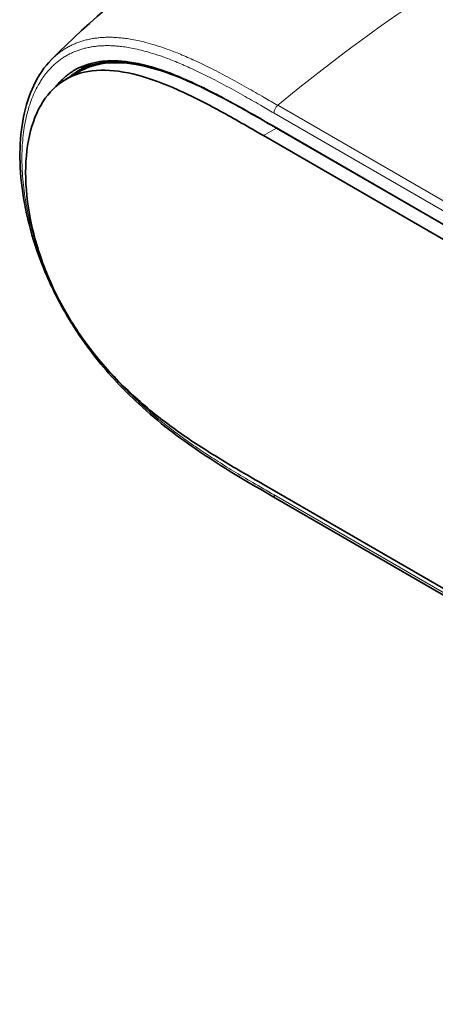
# Model space of a CAD drawing. Header units: millimetres. Extents: x 5 to 415, y 5 to 292.
# Tile 60 of 123: x 234 to 253, y 220 to 263. Entities that reach past the tile are written whole.
import ezdxf

# ---------------------------------------------------------------- set-up
doc = ezdxf.new("R2010")
doc.units = ezdxf.units.MM
doc.layers.add('Sichtbar (ISO)', color=7, linetype='Continuous', lineweight=35)
doc.layers.add('Sichtbar schmal (ISO)', color=7, linetype='Continuous', lineweight=18)

msp = doc.modelspace()

# ---------------------------------------------------------------- linework, layer by layer
at = {"layer": 'Sichtbar (ISO)'}
for p, q in [((237.00512695, 260.3349593), (236.43944153, 260.00836067)), ((237.47513676, 260.66405321), (236.98016202, 260.37827941)), ((283.6932331, 235.9034392), (245.50924527, 257.94897523)), ((245.6153045, 257.88229931), (283.79930397, 235.83675754)), ((245.04961907, 257.55570068), (283.23361855, 235.5101589)), ((283.26238585, 220.30157505), (245.04961554, 242.36372886)), ((283.75535718, 219.72830805), (245.57137657, 241.77383954))]:
    msp.add_line(p, q, dxfattribs=at)
for points, knots in [([(235.81013957, 260.86724054), (239.24057084, 264.32287191), (243.25341529, 267.0757565), (247.86277238, 270.05481276), (248.58484504, 270.51498483), (249.30570044, 270.97104424)], [0.000037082, 0.000037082, 0.000037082, 0.000037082, 1.670752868, 1.670752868, 1.9812087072, 1.9812087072, 1.9812087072, 1.9812087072]), ([(245.57137753, 241.77384241), (244.40408224, 242.44776346), (243.23047419, 243.12496611), (241.1877226, 244.53102079), (240.30846164, 245.21124376), (238.82988516, 246.60416545), (238.20729877, 247.27782552), (237.23972158, 248.52790905), (236.86283591, 249.07749783), (236.1836006, 250.21719538), (235.87765405, 250.81289477), (235.35221323, 252.01483817), (235.1305246, 252.62767339), (234.59746952, 254.46020592), (234.42040903, 255.69003285), (234.4427564, 257.89669434), (234.64172145, 258.91804452), (235.23652972, 260.16993849), (235.49840726, 260.5532716), (235.81013987, 260.86724025)], [0, 0, 0, 0, 0.4952343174, 0.4952343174, 0.868120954, 0.868120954, 1.151601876, 1.151601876, 1.3505852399, 1.3505852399, 1.5497010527, 1.5497010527, 1.7487747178, 1.7487747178, 2.1526013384, 2.1526013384, 2.5560052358, 2.5560052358, 2.7684927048, 2.7684927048, 2.7684927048, 2.7684927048]), ([(245.50924532, 257.94897707), (245.0119987, 258.23607251), (244.53948417, 258.50836237), (244.09221257, 258.7584274), (243.93006372, 258.84908318), (243.77124969, 258.93685163), (243.6156634, 259.02158785), (243.34208029, 259.17058813), (243.07848422, 259.31018477), (242.82452037, 259.43990951), (242.45226188, 259.63005916), (242.1006406, 259.79896448), (241.76889896, 259.94656878), (241.74560922, 259.95693126), (241.72241734, 259.96718948), (241.6993234, 259.97734356), (241.34727685, 260.13213337), (241.0179396, 260.26257952), (240.71197709, 260.36990047), (240.45773272, 260.45908049), (240.21961954, 260.53240429), (239.99572142, 260.59196392), (239.95017628, 260.60407948), (239.90521891, 260.6156257), (239.86083578, 260.62662129), (239.59826689, 260.69167077), (239.35570723, 260.73760205), (239.12835245, 260.76796036), (238.90099767, 260.79831866), (238.68886138, 260.81307255), (238.48851585, 260.81415022), (238.44517561, 260.81438335), (238.40238995, 260.81397116), (238.36014443, 260.81292578), (238.20710489, 260.80913874), (238.06115216, 260.79706434), (237.92163837, 260.7775088), (237.74361276, 260.75255508), (237.57603138, 260.71550951), (237.41648089, 260.66680784), (237.2569304, 260.61810618), (237.10546668, 260.55762513), (236.9623537, 260.48575949), (236.81924071, 260.41389384), (236.6844438, 260.33070587), (236.55707975, 260.23648702), (236.4297157, 260.14226818), (236.30980098, 260.0369945), (236.19719596, 259.92064612), (236.1257783, 259.8468543), (236.05730289, 259.76860423), (235.99182169, 259.68581104)], [0, 0, 0, 0, 0.02702702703, 0.02702702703, 0.02702702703, 0.03682510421, 0.03682510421, 0.03682510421, 0.05405405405, 0.05405405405, 0.05405405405, 0.07930813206, 0.07930813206, 0.07930813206, 0.08108108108, 0.08108108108, 0.08108108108, 0.10810810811, 0.10810810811, 0.10810810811, 0.13056664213, 0.13056664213, 0.13056664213, 0.13513513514, 0.13513513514, 0.13513513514, 0.16216216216, 0.16216216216, 0.16216216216, 0.18918918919, 0.18918918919, 0.18918918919, 0.19503587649, 0.19503587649, 0.19503587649, 0.21621621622, 0.21621621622, 0.21621621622, 0.24324324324, 0.24324324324, 0.24324324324, 0.27027027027, 0.27027027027, 0.27027027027, 0.2972972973, 0.2972972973, 0.2972972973, 0.32432432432, 0.32432432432, 0.32432432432, 0.3414657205, 0.3414657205, 0.3414657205, 0.3414657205]), ([(236.55265869, 260.07372663), (236.72637414, 260.22393787), (236.91549976, 260.35085007), (237.11868531, 260.45301218), (237.52821867, 260.65892638), (237.99487047, 260.76429346), (238.50108242, 260.77680368), (239.00217003, 260.78918726), (239.54202091, 260.71058443), (240.10416909, 260.5623442)], [0.65649117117, 0.65649117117, 0.65649117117, 0.65649117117, 0.68749986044, 0.68749986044, 0.68749986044, 0.74999983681, 0.74999983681, 0.74999983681, 0.8118671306, 0.8118671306, 0.8118671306, 0.8118671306]), ([(237.00512695, 260.3349593), (237.05027311, 260.36102445), (237.49673884, 260.60191902), (238.47772249, 260.82352739), (240.10767799, 260.58375887), (241.87532333, 259.91969729), (243.71654707, 258.97805643), (244.97732463, 258.25065054), (245.6153045, 257.88229991)], [-0.32288424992, -0.32288424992, -0.32288424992, -0.32288424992, -0.31584945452, -0.25447092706, -0.1930923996, -0.13171387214, -0.07033534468, -0.00895655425, -0.00895655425, -0.00895655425, -0.00895655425]), ([(245.04961554, 242.36372825), (244.41152174, 242.73211982), (243.78125538, 243.09625621), (243.15922054, 243.47574481), (242.53718695, 243.85523266), (241.92338484, 244.25007266), (241.32186769, 244.67701391), (240.72035054, 245.10395516), (240.13111836, 245.56299766), (239.56488234, 246.06619687), (238.99864633, 246.56939609), (238.45540649, 247.11675202), (237.95179347, 247.71071884), (237.44818045, 248.30468565), (236.98419425, 248.94526335), (236.57710622, 249.62000328), (236.1700182, 250.2947432), (235.81982836, 251.00364535), (235.53729872, 251.72266333), (235.25476909, 252.44168131), (235.03989967, 253.17081511), (234.89646895, 253.8833239), (234.75303823, 254.5958327), (234.6810462, 255.29171648), (234.68104974, 255.94603244), (234.68105327, 256.60034841), (234.75305237, 257.21309655), (234.89647874, 257.75997476), (235.0399051, 258.30685297), (235.25475873, 258.78786123), (235.53730289, 259.18064264), (235.81984705, 259.57342405), (236.17008174, 259.8779786), (236.57715253, 260.08265515), (236.98422331, 260.28733169), (237.44813019, 260.39213023), (237.95174287, 260.40456807), (238.45535556, 260.41700592), (238.99867406, 260.33708308), (239.56494087, 260.18644473), (240.13120768, 260.03580638), (240.72042279, 259.81445252), (241.32190053, 259.54683567), (241.92337828, 259.27921882), (242.53711865, 258.96533898), (243.15918253, 258.62654803), (243.78124908, 258.28775563), (244.41163921, 257.92405191), (245.04961907, 257.55570128)], [0, 0, 0, 0, 0.0625001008, 0.0625001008, 0.0625001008, 0.1250000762, 0.1250000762, 0.1250000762, 0.1875000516, 0.1875000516, 0.1875000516, 0.2500000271, 0.2500000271, 0.2500000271, 0.3125000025, 0.3125000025, 0.3125000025, 0.3749999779, 0.3749999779, 0.3749999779, 0.4374999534, 0.4374999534, 0.4374999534, 0.4999999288, 0.4999999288, 0.4999999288, 0.5624999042, 0.5624999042, 0.5624999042, 0.6249998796, 0.6249998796, 0.6249998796, 0.6874998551, 0.6874998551, 0.6874998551, 0.7499998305, 0.7499998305, 0.7499998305, 0.8124998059, 0.8124998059, 0.8124998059, 0.8749997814, 0.8749997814, 0.8749997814, 0.9374997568, 0.9374997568, 0.9374997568, 1, 1, 1, 1])]:
    msp.add_open_spline(points, degree=3, knots=knots, dxfattribs=at)
for points in [[(237.54498666, 260.70302704), (237.52150669, 260.69037392), (237.49822266, 260.67738186), (237.47513676, 260.66405321)], [(237.03662025, 260.41171211), (237.1187613, 260.48806766), (237.20697615, 260.5611753), (237.3017504, 260.62989356)]]:
    msp.add_open_spline(points, degree=3, dxfattribs=at)
at = {"layer": 'Sichtbar schmal (ISO)'}
for p, q in [((283.69322522, 236.49343562), (245.50924301, 258.53896802)), ((283.85990563, 236.82893227), (245.67592703, 258.87446286)), ((245.6153045, 257.88229931), (245.04961907, 257.55570068)), ((245.50924385, 241.91117653), (283.69322586, 219.86564424))]:
    msp.add_line(p, q, dxfattribs=at)
for centre, start_param, end_param in [((245.7213758, 258.66144553), 4.1429191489, 5.4978011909), ((245.72137657, 242.03364716), 5.4977730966, 6.2831853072)]:
    msp.add_ellipse(centre, major_axis=(-0.15, -0.25980762), ratio=0.5773502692, start_param=start_param, end_param=end_param, dxfattribs=at)
for points, knots in [([(245.67593476, 258.87446929), (247.38908565, 260.29799174), (249.9723798, 262.23816081), (253.62926095, 264.70603575), (256.57166942, 266.58862999), (259.29631892, 268.27688763), (260.98280569, 269.3095906), (261.63456249, 269.7081746)], [0.00000052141, 0.00000052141, 0.00000052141, 0.00000052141, 0.34657875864, 0.5250969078, 0.70361505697, 0.88213320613, 1, 1, 1, 1]), ([(235.81013987, 260.86724025), (235.83820434, 260.89550603), (235.91565675, 260.97079413), (236.04322943, 261.08322875), (236.19352393, 261.20034363), (236.34468578, 261.30457713), (236.50060453, 261.39917181), (236.66239302, 261.48466194), (236.82937354, 261.5605984), (237.00096694, 261.62702607), (237.17710565, 261.6841635), (237.35764464, 261.73216368), (237.5423012, 261.77112824), (237.73084383, 261.80117747), (237.92303078, 261.82241868), (238.11825181, 261.83493728), (238.3165371, 261.83888281), (238.52076336, 261.83441848), (238.73848166, 261.8209111), (238.980448, 261.79609027), (239.25675684, 261.75603184), (239.57442124, 261.69574282), (239.93847575, 261.60959876), (240.35479895, 261.49092579), (240.83141959, 261.33155909), (241.37758906, 261.12195347), (242.00253441, 260.85196481), (242.71324591, 260.51253532), (243.49454084, 260.10724602), (244.29407496, 259.66693002), (245.02495416, 259.25031052), (245.47783944, 258.98886376), (245.67593436, 258.87446983)], [0.64570073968, 0.64570073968, 0.64570073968, 0.64570073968, 0.65034480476, 0.65833188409, 0.66572837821, 0.6729376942, 0.68019456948, 0.68748377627, 0.69475429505, 0.70201302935, 0.70927452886, 0.71654461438, 0.7238183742, 0.73109131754, 0.73837457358, 0.7456603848, 0.75290214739, 0.76018267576, 0.76781480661, 0.77622307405, 0.78579062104, 0.79671507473, 0.80907123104, 0.82303279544, 0.83889208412, 0.85696295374, 0.87755939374, 0.90100668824, 0.92741990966, 0.95496138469, 0.98028601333, 0.99999998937, 0.99999998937, 0.99999998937, 0.99999998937]), ([(235.37547818, 252.15635311), (235.33845993, 252.25516891), (235.30262234, 252.35406186), (235.26797099, 252.45297189), (235.20837094, 252.62309638), (235.15228026, 252.79327135), (235.09972577, 252.96319486), (235.04666973, 253.13474), (234.99721768, 253.30602885), (234.95138811, 253.47677364), (234.90510954, 253.64919129), (234.86252477, 253.82105416), (234.823654, 253.9920771), (234.78432329, 254.16512365), (234.74879498, 254.33731027), (234.71708175, 254.50836087), (234.68503872, 254.68119024), (234.65689054, 254.85285986), (234.63263175, 255.02309779), (234.60819675, 255.19457235), (234.58770785, 255.36459435), (234.57115858, 255.5328958), (234.55452663, 255.7020381), (234.54187376, 255.86944261), (234.53319196, 256.0348452), (234.5244917, 256.20059951), (234.51977942, 256.36434338), (234.519047, 256.52581419), (234.51831566, 256.68704662), (234.52155243, 256.8460127), (234.52876359, 257.00244224), (234.53594235, 257.15816879), (234.54705985, 257.31138155), (234.56212434, 257.46181135), (234.57708758, 257.61123009), (234.59594492, 257.75790315), (234.61870302, 257.90156106), (234.64124536, 258.04385704), (234.66761485, 258.18319476), (234.69781723, 258.31930362), (234.72766195, 258.45380072), (234.76124933, 258.58514497), (234.79857221, 258.71308036), (234.83554888, 258.83982899), (234.87619208, 258.9632317), (234.92048164, 259.0830359), (234.96447307, 259.20203365), (235.01206194, 259.31748117), (235.06323096, 259.42911603), (235.11330171, 259.53835478), (235.16680058, 259.64394278), (235.22370312, 259.7456279), (235.27765195, 259.84203473), (235.33466027, 259.93493334), (235.39470929, 260.02409014), (235.44991625, 260.10605777), (235.5076933, 260.18486269), (235.56798197, 260.26039163), (235.6219935, 260.32805665), (235.67802086, 260.39309235), (235.73599298, 260.45543374), (235.78705685, 260.51034622), (235.83962959, 260.56316826), (235.89366866, 260.61385118), (235.94180013, 260.6589934), (235.99109486, 260.70243865), (236.04152171, 260.74415286), (236.08821988, 260.78278261), (236.13588895, 260.81992787), (236.18450435, 260.8555607), (236.23188948, 260.89029179), (236.28017365, 260.92358604), (236.3293341, 260.95541796), (236.37881886, 260.98745988), (236.42919149, 261.01802013), (236.48042697, 261.04706923), (236.53189071, 261.07624775), (236.584225, 261.10390164), (236.63740932, 261.13001279), (236.69045729, 261.15605699), (236.74435093, 261.18056637), (236.79904373, 261.20356098), (236.85364788, 261.22651831), (236.90904859, 261.24796578), (236.96520021, 261.26791935), (237.02137323, 261.28788053), (237.07829772, 261.30634668), (237.13592961, 261.32333636), (237.19362965, 261.34034612), (237.25203877, 261.35587592), (237.31111429, 261.36994453), (237.37021968, 261.38402025), (237.42999214, 261.39663331), (237.49039059, 261.40780286), (237.55078226, 261.41897116), (237.61179978, 261.42869628), (237.67340385, 261.43699683), (237.73509528, 261.44530915), (237.79737492, 261.45219287), (237.86020459, 261.45766722), (237.92305631, 261.46314349), (237.98645844, 261.46720939), (238.05037574, 261.46987937), (238.1139066, 261.4725332), (238.17794643, 261.47380794), (238.2424622, 261.47373889), (238.30732333, 261.47366947), (238.37266551, 261.47224183), (238.43844474, 261.46950522), (238.50740068, 261.46663645), (238.57683691, 261.46232923), (238.64670836, 261.4566381), (238.72368528, 261.45036821), (238.80119046, 261.44241863), (238.87916677, 261.43286377), (238.96789397, 261.42199155), (239.05723118, 261.40904087), (239.14710143, 261.39412), (239.24971743, 261.377083), (239.3530284, 261.35747734), (239.45693078, 261.33546129), (239.57445007, 261.31055993), (239.69272595, 261.28257501), (239.81162871, 261.25172246), (239.94598025, 261.21686132), (240.08113217, 261.17833898), (240.21692248, 261.13648283), (240.37117008, 261.08893738), (240.52624142, 261.03709023), (240.68193198, 260.98142464), (240.85933361, 260.91799648), (241.03753919, 260.84961066), (241.21631125, 260.77696208), (241.42006834, 260.6941602), (241.62456131, 260.60582078), (241.82952313, 260.51289945), (242.06285471, 260.40711643), (242.29679392, 260.29539532), (242.53108986, 260.17896215), (242.79502269, 260.04780097), (243.05940822, 259.91066024), (243.3240332, 259.76924816), (243.59996177, 259.62179558), (243.87615068, 259.46969894), (244.15248723, 259.31473832), (244.40658113, 259.17225066), (244.66079985, 259.02734152), (244.91512224, 258.88133298), (245.11309981, 258.76767247), (245.31114019, 258.65334573), (245.50924226, 258.53896849)], [0.38149467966, 0.38149467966, 0.38149467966, 0.38149467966, 0.38919849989, 0.38919849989, 0.38919849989, 0.40244901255, 0.40244901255, 0.40244901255, 0.41582597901, 0.41582597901, 0.41582597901, 0.42933400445, 0.42933400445, 0.42933400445, 0.4430018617, 0.4430018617, 0.4430018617, 0.4568118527, 0.4568118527, 0.4568118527, 0.47072216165, 0.47072216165, 0.47072216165, 0.4847019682, 0.4847019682, 0.4847019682, 0.49871150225, 0.49871150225, 0.49871150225, 0.51270035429, 0.51270035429, 0.51270035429, 0.52662634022, 0.52662634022, 0.52662634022, 0.54045872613, 0.54045872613, 0.54045872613, 0.55415997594, 0.55415997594, 0.55415997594, 0.56769897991, 0.56769897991, 0.56769897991, 0.58111239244, 0.58111239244, 0.58111239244, 0.594435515, 0.594435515, 0.594435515, 0.60747267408, 0.60747267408, 0.60747267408, 0.61983309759, 0.61983309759, 0.61983309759, 0.63119683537, 0.63119683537, 0.63119683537, 0.64137740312, 0.64137740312, 0.64137740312, 0.65034480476, 0.65034480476, 0.65034480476, 0.65833188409, 0.65833188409, 0.65833188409, 0.66572837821, 0.66572837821, 0.66572837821, 0.6729376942, 0.6729376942, 0.6729376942, 0.68019456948, 0.68019456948, 0.68019456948, 0.68748377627, 0.68748377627, 0.68748377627, 0.69475429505, 0.69475429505, 0.69475429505, 0.70201302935, 0.70201302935, 0.70201302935, 0.70927452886, 0.70927452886, 0.70927452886, 0.71654461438, 0.71654461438, 0.71654461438, 0.7238183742, 0.7238183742, 0.7238183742, 0.73109131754, 0.73109131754, 0.73109131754, 0.73837457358, 0.73837457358, 0.73837457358, 0.7456603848, 0.7456603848, 0.7456603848, 0.75290214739, 0.75290214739, 0.75290214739, 0.76018267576, 0.76018267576, 0.76018267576, 0.76781480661, 0.76781480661, 0.76781480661, 0.77622307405, 0.77622307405, 0.77622307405, 0.78579062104, 0.78579062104, 0.78579062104, 0.79671507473, 0.79671507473, 0.79671507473, 0.80907123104, 0.80907123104, 0.80907123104, 0.82303279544, 0.82303279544, 0.82303279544, 0.83889208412, 0.83889208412, 0.83889208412, 0.85696295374, 0.85696295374, 0.85696295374, 0.87755939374, 0.87755939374, 0.87755939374, 0.90100668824, 0.90100668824, 0.90100668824, 0.92741990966, 0.92741990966, 0.92741990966, 0.95496138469, 0.95496138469, 0.95496138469, 0.98028601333, 0.98028601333, 0.98028601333, 1, 1, 1, 1]), ([(245.50924316, 241.91117689), (245.20022772, 242.08958248), (244.8913619, 242.2679347), (244.58265419, 242.44857191), (244.30091933, 242.61342624), (244.01931616, 242.78018371), (243.73791104, 242.95059073), (243.485079, 243.10369509), (243.23240684, 243.2597455), (242.98002607, 243.42001838), (242.75457825, 243.56318767), (242.52936295, 243.70972631), (242.30454166, 243.86052059), (242.10413699, 243.99493792), (241.90404539, 244.13273673), (241.70444557, 244.27449514), (241.52665957, 244.40076109), (241.34926373, 244.53016845), (241.17244069, 244.66314648), (241.01489252, 244.78162904), (240.85779907, 244.90294623), (240.70132386, 245.02738358), (240.56161646, 245.13848629), (240.42240191, 245.25207628), (240.28382446, 245.36833444), (240.15961663, 245.47253735), (240.03592062, 245.57888378), (239.91285735, 245.68748681), (239.80242048, 245.78494706), (239.69249316, 245.8842246), (239.58317287, 245.98537859), (239.4856107, 246.0756528), (239.388532, 246.16742151), (239.29201719, 246.26071869), (239.20630006, 246.34357816), (239.12102772, 246.42764324), (239.0362622, 246.51293382), (238.96020488, 246.58946226), (238.88455559, 246.66697735), (238.80936321, 246.74548964), (238.73984411, 246.81807816), (238.67071557, 246.89151908), (238.60201921, 246.96581771), (238.53575549, 247.03748531), (238.46989389, 247.10995095), (238.40447369, 247.1832158), (238.33912873, 247.25639637), (238.27422416, 247.33037433), (238.20980338, 247.40514861), (238.14503378, 247.48032776), (238.08075323, 247.55631189), (238.01699357, 247.6330942), (238.00675331, 247.645426), (237.99652649, 247.65777838), (237.98631325, 247.67015124)], [0, 0, 0, 0, 0.03075139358, 0.03075139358, 0.03075139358, 0.05881593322, 0.05881593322, 0.05881593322, 0.08403087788, 0.08403087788, 0.08403087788, 0.10655499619, 0.10655499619, 0.10655499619, 0.1266328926, 0.1266328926, 0.1266328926, 0.14451652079, 0.14451652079, 0.14451652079, 0.16045071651, 0.16045071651, 0.16045071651, 0.1746774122, 0.1746774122, 0.1746774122, 0.18742888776, 0.18742888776, 0.18742888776, 0.19887205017, 0.19887205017, 0.19887205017, 0.20908442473, 0.20908442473, 0.20908442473, 0.21815428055, 0.21815428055, 0.21815428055, 0.226292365, 0.226292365, 0.226292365, 0.2338164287, 0.2338164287, 0.2338164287, 0.24107405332, 0.24107405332, 0.24107405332, 0.24832333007, 0.24832333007, 0.24832333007, 0.25561185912, 0.25561185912, 0.25561185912, 0.25678244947, 0.25678244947, 0.25678244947, 0.25678244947])]:
    msp.add_open_spline(points, degree=3, knots=knots, dxfattribs=at)

doc.saveas('drawing.dxf')
